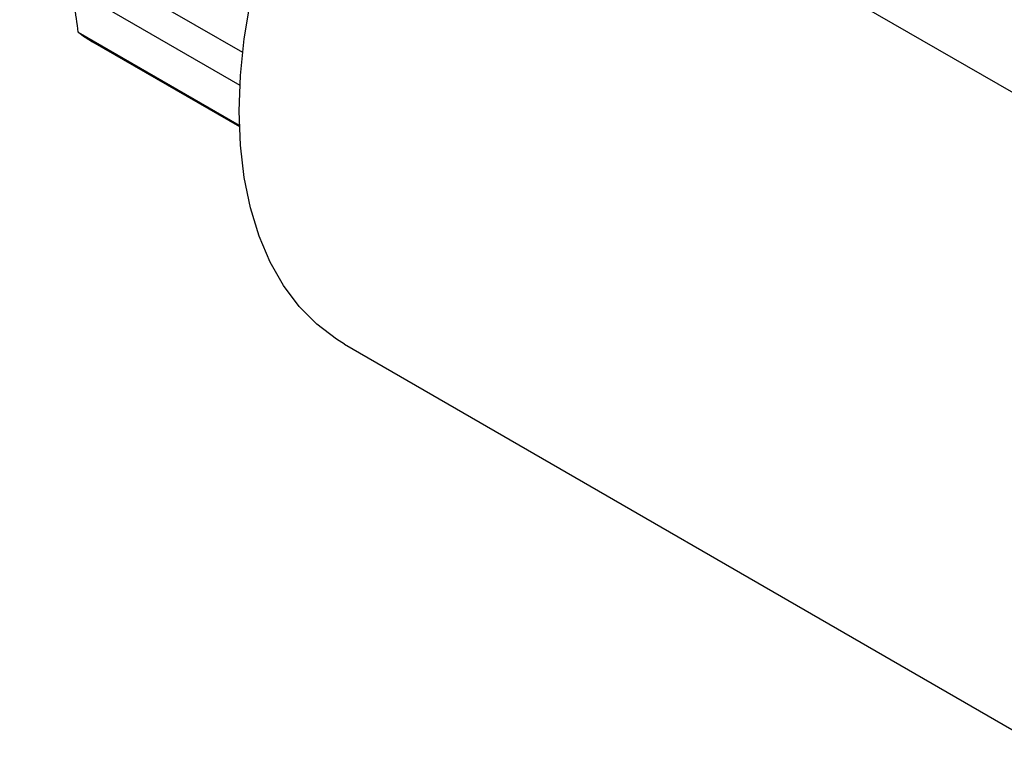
# Model space of a CAD drawing. Header units: inches. Extents: x 0.7 to 32.2, y 0.7 to 24.8.
# Tile 11 of 18: x 25 to 26.7, y 20.9 to 22.1. Entities that reach past the tile are written whole.
import ezdxf

# ---------------------------------------------------------------- set-up
doc = ezdxf.new("R2010")
doc.units = ezdxf.units.IN
doc.header["$LTSCALE"] = 3
doc.header["$MEASUREMENT"] = 0

msp = doc.modelspace()

# ---------------------------------------------------------------- linework, layer by layer
for p, q in [((24.9953, 22.2975), (25.3833, 22.0735)), ((26.2641, 22.2697), (26.8307, 21.9426)), ((25.0142, 22.2268), (25.3786, 22.0164)), ((25.0974, 22.1085), (25.3778, 21.9466)), ((25.1223, 22.0917), (25.3779, 21.9442)), ((25.5609, 21.5657), (26.7555, 20.8761))]:
    msp.add_line(p, q)
at = {"flags": 128}
for points in [[(25.3774, 21.9713), (25.3796, 22.0331), (25.3862, 22.097), (25.3971, 22.1625)], [(25.5609, 21.5657), (25.5472, 21.5742), (25.5129, 21.6002), (25.4821, 21.6314), (25.4549, 21.6676), (25.4316, 21.7084), (25.4123, 21.7535), (25.3971, 21.8028), (25.3862, 21.8557), (25.3796, 21.912), (25.3774, 21.9713)]]:
    msp.add_lwpolyline(points, dxfattribs=at)
msp.add_arc((25.2311, 22.2802), 0.2176, 232.0979, 239.9959)
msp.add_open_spline([(25.0974, 22.1085), (25.0954, 22.1243), (25.0922, 22.1497), (25.0847, 22.1773), (25.0818, 22.1878)], degree=3, knots=[0, 0, 0, 0, 0.6208832, 1, 1, 1, 1])

doc.saveas('drawing.dxf')
